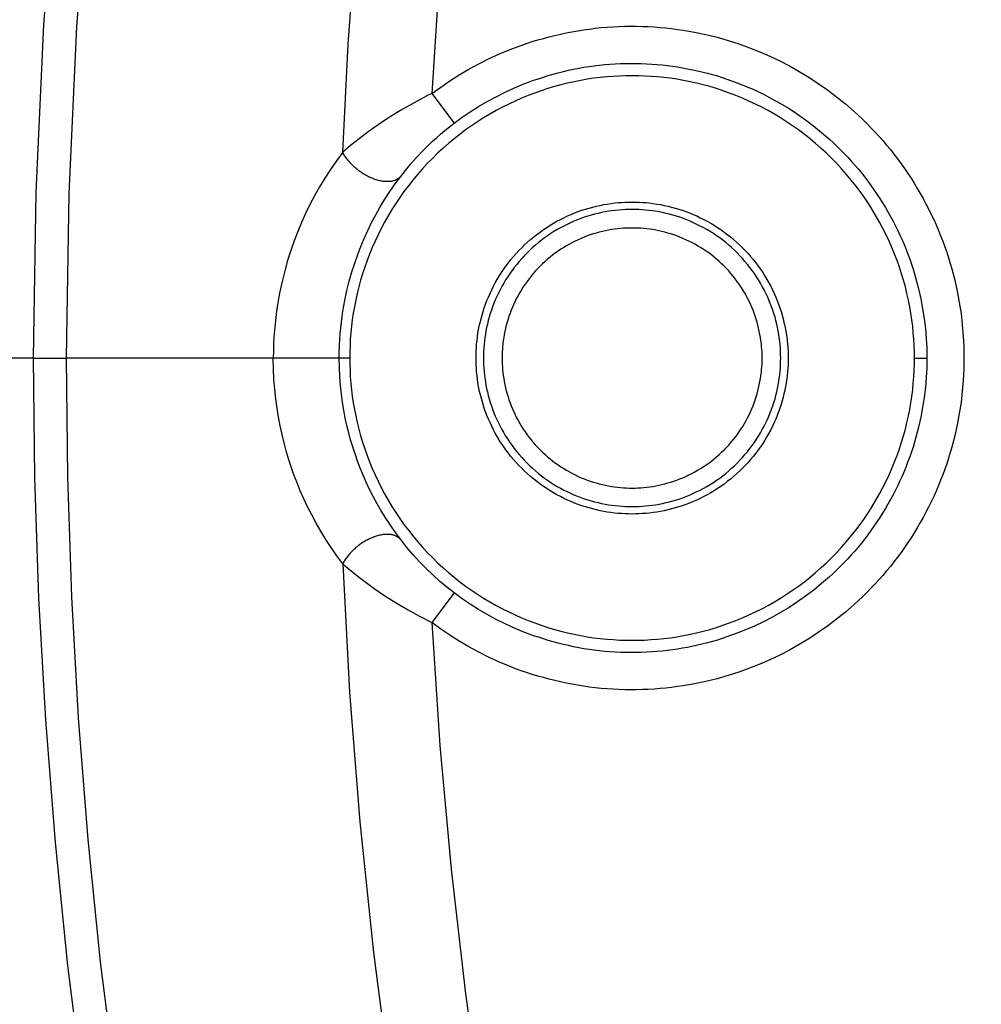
# Model space of a CAD drawing. Header units: millimetres. Extents: x -2637 to -1637, y 678 to 1678.
# Tile 235 of 256: x -2106 to -2094, y 1422 to 1436. Entities that reach past the tile are written whole.
import ezdxf

# ---------------------------------------------------------------- set-up
doc = ezdxf.new("R2010")
doc.units = ezdxf.units.MM
doc.layers.add('Make2D$B.SHOW mini', color=7, linetype='Continuous', true_color=0x000000)

msp = doc.modelspace()

# ---------------------------------------------------------------- linework, layer by layer
at = {"layer": 'Make2D$B.SHOW mini', "color": 18, "lineweight": -3, "true_color": 0x000000}
for points in [[(-2098.705, 1463.425), (-2099.787, 1461.147), (-2100.783, 1458.848), (-2101.693, 1456.532), (-2102.517, 1454.204), (-2103.257, 1451.868), (-2103.911, 1449.528), (-2104.482, 1447.189), (-2104.971, 1444.855), (-2105.379, 1442.529), (-2105.708, 1440.216), (-2105.96, 1437.919), (-2106.137, 1435.641), (-2106.241, 1433.386), (-2106.275, 1431.156)], [(-2098.308, 1463.228), (-2099.384, 1460.964), (-2100.374, 1458.679), (-2101.278, 1456.378), (-2102.098, 1454.063), (-2102.832, 1451.741), (-2103.482, 1449.416), (-2104.05, 1447.091), (-2104.536, 1444.771), (-2104.941, 1442.46), (-2105.268, 1440.161), (-2105.519, 1437.878), (-2105.695, 1435.614), (-2105.798, 1433.372), (-2105.833, 1431.156)], [(-2102.111, 1433.926), (-2102.037, 1435.38), (-2101.931, 1436.844), (-2101.792, 1438.317), (-2101.62, 1439.798), (-2101.414, 1441.286), (-2101.173, 1442.78), (-2100.898, 1444.278), (-2100.587, 1445.78), (-2100.24, 1447.285), (-2099.857, 1448.791), (-2099.437, 1450.298), (-2098.979, 1451.802), (-2098.485, 1453.305), (-2097.953, 1454.804), (-2097.383, 1456.297), (-2096.776, 1457.784), (-2096.131, 1459.263), (-2095.448, 1460.733), (-2094.727, 1462.192)], [(-2093.518, 1462.006), (-2094.222, 1460.601), (-2094.891, 1459.185), (-2095.524, 1457.76), (-2096.121, 1456.327), (-2096.682, 1454.888), (-2097.208, 1453.444), (-2097.698, 1451.995), (-2098.153, 1450.543), (-2098.572, 1449.09), (-2098.957, 1447.637), (-2099.307, 1446.184), (-2099.623, 1444.733), (-2099.904, 1443.285), (-2100.153, 1441.841), (-2100.368, 1440.402), (-2100.551, 1438.969), (-2100.703, 1437.544), (-2100.823, 1436.126), (-2100.912, 1434.717)], [(-2100.912, 1434.717), (-2100.793, 1434.804), (-2100.67, 1434.888), (-2100.543, 1434.969), (-2100.412, 1435.045), (-2100.278, 1435.118), (-2100.141, 1435.186), (-2100, 1435.251), (-2099.857, 1435.31), (-2099.784, 1435.338), (-2099.711, 1435.365), (-2099.637, 1435.39), (-2099.562, 1435.415), (-2099.487, 1435.438), (-2099.411, 1435.459), (-2099.335, 1435.48), (-2099.258, 1435.499), (-2099.181, 1435.517), (-2099.104, 1435.533), (-2099.026, 1435.548), (-2098.948, 1435.562), (-2098.869, 1435.574), (-2098.791, 1435.585), (-2098.712, 1435.594), (-2098.633, 1435.603), (-2098.554, 1435.609), (-2098.474, 1435.615), (-2098.395, 1435.618), (-2098.316, 1435.621), (-2098.236, 1435.622), (-2098.157, 1435.622), (-2098.078, 1435.62), (-2097.999, 1435.617), (-2097.92, 1435.612), (-2097.841, 1435.606), (-2097.763, 1435.599), (-2097.685, 1435.59), (-2097.607, 1435.58), (-2097.529, 1435.569), (-2097.452, 1435.556), (-2097.376, 1435.542), (-2097.224, 1435.51), (-2097.074, 1435.473), (-2096.926, 1435.431), (-2096.781, 1435.385), (-2096.638, 1435.333), (-2096.498, 1435.278), (-2096.362, 1435.218), (-2096.229, 1435.155), (-2096.098, 1435.087), (-2095.968, 1435.014), (-2095.839, 1434.936), (-2095.712, 1434.853), (-2095.588, 1434.766), (-2095.465, 1434.673), (-2095.345, 1434.576), (-2095.228, 1434.474), (-2095.17, 1434.421), (-2095.114, 1434.367), (-2095.058, 1434.312), (-2095.003, 1434.256), (-2094.949, 1434.199), (-2094.896, 1434.141), (-2094.843, 1434.082), (-2094.792, 1434.022), (-2094.742, 1433.961), (-2094.693, 1433.899), (-2094.645, 1433.836), (-2094.598, 1433.772), (-2094.552, 1433.707), (-2094.507, 1433.642), (-2094.463, 1433.575), (-2094.421, 1433.508), (-2094.38, 1433.44), (-2094.34, 1433.371), (-2094.301, 1433.302), (-2094.263, 1433.232), (-2094.227, 1433.162), (-2094.192, 1433.09), (-2094.158, 1433.019), (-2094.126, 1432.947), (-2094.095, 1432.874), (-2094.065, 1432.801), (-2094.037, 1432.727), (-2094.01, 1432.654), (-2093.984, 1432.579), (-2093.96, 1432.505), (-2093.937, 1432.43), (-2093.915, 1432.355), (-2093.876, 1432.205), (-2093.843, 1432.054), (-2093.814, 1431.903), (-2093.791, 1431.753), (-2093.774, 1431.602), (-2093.761, 1431.452), (-2093.754, 1431.304), (-2093.751, 1431.156), (-2093.754, 1431.008), (-2093.761, 1430.86), (-2093.774, 1430.71), (-2093.791, 1430.559), (-2093.814, 1430.409), (-2093.843, 1430.258), (-2093.876, 1430.107), (-2093.915, 1429.957), (-2093.937, 1429.882), (-2093.96, 1429.807), (-2093.984, 1429.733), (-2094.01, 1429.658), (-2094.037, 1429.585), (-2094.065, 1429.511), (-2094.095, 1429.438), (-2094.126, 1429.365), (-2094.158, 1429.293), (-2094.192, 1429.222), (-2094.227, 1429.15), (-2094.263, 1429.08), (-2094.301, 1429.01), (-2094.34, 1428.941), (-2094.38, 1428.872), (-2094.421, 1428.804), (-2094.463, 1428.737), (-2094.507, 1428.671), (-2094.552, 1428.605), (-2094.598, 1428.54), (-2094.645, 1428.476), (-2094.693, 1428.413), (-2094.742, 1428.351), (-2094.792, 1428.29), (-2094.843, 1428.23), (-2094.896, 1428.171), (-2094.949, 1428.113), (-2095.003, 1428.056), (-2095.058, 1428), (-2095.114, 1427.945), (-2095.17, 1427.891), (-2095.228, 1427.838), (-2095.345, 1427.736), (-2095.465, 1427.639), (-2095.588, 1427.546), (-2095.712, 1427.459), (-2095.839, 1427.376), (-2095.968, 1427.298), (-2096.098, 1427.225), (-2096.229, 1427.157), (-2096.362, 1427.094), (-2096.498, 1427.034), (-2096.638, 1426.979), (-2096.781, 1426.928), (-2096.926, 1426.881), (-2097.074, 1426.839), (-2097.224, 1426.802), (-2097.376, 1426.77), (-2097.452, 1426.756), (-2097.529, 1426.743), (-2097.607, 1426.732), (-2097.685, 1426.722), (-2097.763, 1426.713), (-2097.841, 1426.706), (-2097.92, 1426.7), (-2097.999, 1426.695), (-2098.078, 1426.692), (-2098.157, 1426.691), (-2098.236, 1426.69), (-2098.316, 1426.691), (-2098.395, 1426.694), (-2098.474, 1426.698), (-2098.554, 1426.703), (-2098.633, 1426.709), (-2098.712, 1426.718), (-2098.791, 1426.727), (-2098.869, 1426.738), (-2098.948, 1426.75), (-2099.026, 1426.764), (-2099.104, 1426.779), (-2099.181, 1426.795), (-2099.258, 1426.813), (-2099.335, 1426.832), (-2099.411, 1426.853), (-2099.487, 1426.874), (-2099.562, 1426.897), (-2099.637, 1426.922), (-2099.711, 1426.947), (-2099.784, 1426.974), (-2099.857, 1427.002), (-2100, 1427.061), (-2100.141, 1427.126), (-2100.278, 1427.194), (-2100.412, 1427.267), (-2100.543, 1427.343), (-2100.67, 1427.424), (-2100.793, 1427.508), (-2100.912, 1427.595)], [(-2100.61, 1434.319), (-2100.505, 1434.396), (-2100.395, 1434.47), (-2100.283, 1434.542), (-2100.167, 1434.61), (-2100.048, 1434.674), (-2099.925, 1434.735), (-2099.801, 1434.792), (-2099.673, 1434.845), (-2099.609, 1434.87), (-2099.543, 1434.894), (-2099.478, 1434.916), (-2099.411, 1434.938), (-2099.345, 1434.958), (-2099.277, 1434.978), (-2099.21, 1434.996), (-2099.142, 1435.013), (-2099.073, 1435.029), (-2099.004, 1435.043), (-2098.935, 1435.056), (-2098.866, 1435.069), (-2098.796, 1435.079), (-2098.726, 1435.089), (-2098.656, 1435.098), (-2098.586, 1435.105), (-2098.516, 1435.111), (-2098.445, 1435.115), (-2098.375, 1435.119), (-2098.305, 1435.121), (-2098.234, 1435.122), (-2098.164, 1435.122), (-2098.093, 1435.12), (-2098.023, 1435.117), (-2097.953, 1435.113), (-2097.883, 1435.108), (-2097.814, 1435.101), (-2097.744, 1435.094), (-2097.675, 1435.085), (-2097.606, 1435.075), (-2097.538, 1435.063), (-2097.47, 1435.051), (-2097.335, 1435.023), (-2097.202, 1434.99), (-2097.07, 1434.953), (-2096.941, 1434.911), (-2096.815, 1434.866), (-2096.691, 1434.816), (-2096.57, 1434.764), (-2096.451, 1434.707), (-2096.335, 1434.647), (-2096.219, 1434.582), (-2096.105, 1434.513), (-2095.993, 1434.439), (-2095.882, 1434.362), (-2095.773, 1434.279), (-2095.667, 1434.193), (-2095.562, 1434.102), (-2095.511, 1434.056), (-2095.461, 1434.008), (-2095.412, 1433.959), (-2095.363, 1433.909), (-2095.315, 1433.859), (-2095.267, 1433.807), (-2095.221, 1433.754), (-2095.176, 1433.701), (-2095.131, 1433.647), (-2095.087, 1433.592), (-2095.045, 1433.536), (-2095.003, 1433.479), (-2094.962, 1433.422), (-2094.922, 1433.363), (-2094.884, 1433.304), (-2094.846, 1433.245), (-2094.809, 1433.184), (-2094.774, 1433.123), (-2094.739, 1433.062), (-2094.706, 1433), (-2094.674, 1432.937), (-2094.643, 1432.874), (-2094.613, 1432.81), (-2094.584, 1432.746), (-2094.556, 1432.682), (-2094.53, 1432.617), (-2094.505, 1432.552), (-2094.481, 1432.486), (-2094.458, 1432.42), (-2094.437, 1432.354), (-2094.416, 1432.288), (-2094.397, 1432.221), (-2094.362, 1432.088), (-2094.332, 1431.954), (-2094.307, 1431.82), (-2094.287, 1431.686), (-2094.271, 1431.552), (-2094.26, 1431.419), (-2094.253, 1431.287), (-2094.251, 1431.156)], [(-2094.417, 1431.156), (-2094.418, 1431.24), (-2094.421, 1431.325), (-2094.426, 1431.411), (-2094.433, 1431.497), (-2094.441, 1431.584), (-2094.452, 1431.672), (-2094.465, 1431.759), (-2094.481, 1431.847), (-2094.498, 1431.936), (-2094.518, 1432.024), (-2094.54, 1432.113), (-2094.564, 1432.202), (-2094.59, 1432.29), (-2094.619, 1432.379), (-2094.651, 1432.467), (-2094.684, 1432.555), (-2094.72, 1432.642), (-2094.758, 1432.729), (-2094.799, 1432.816), (-2094.842, 1432.901), (-2094.887, 1432.986), (-2094.935, 1433.07), (-2094.985, 1433.153), (-2095.037, 1433.235), (-2095.091, 1433.316), (-2095.148, 1433.396), (-2095.206, 1433.474), (-2095.267, 1433.551), (-2095.33, 1433.627), (-2095.395, 1433.7), (-2095.462, 1433.773), (-2095.53, 1433.843), (-2095.601, 1433.912), (-2095.673, 1433.978), (-2095.747, 1434.043), (-2095.822, 1434.106), (-2095.899, 1434.167), (-2095.977, 1434.226), (-2096.057, 1434.282), (-2096.138, 1434.337), (-2096.22, 1434.389), (-2096.303, 1434.439), (-2096.387, 1434.486), (-2096.472, 1434.531), (-2096.558, 1434.574), (-2096.644, 1434.615), (-2096.731, 1434.653), (-2096.819, 1434.689), (-2096.906, 1434.723), (-2096.995, 1434.754), (-2097.083, 1434.783), (-2097.172, 1434.809), (-2097.26, 1434.834), (-2097.349, 1434.855), (-2097.437, 1434.875), (-2097.526, 1434.893), (-2097.614, 1434.908), (-2097.702, 1434.921), (-2097.789, 1434.932), (-2097.876, 1434.941), (-2097.962, 1434.947), (-2098.048, 1434.952), (-2098.133, 1434.955), (-2098.217, 1434.956), (-2098.302, 1434.955), (-2098.387, 1434.952), (-2098.472, 1434.947), (-2098.559, 1434.941), (-2098.646, 1434.932), (-2098.733, 1434.921), (-2098.821, 1434.908), (-2098.909, 1434.893), (-2098.997, 1434.875), (-2099.086, 1434.855), (-2099.174, 1434.834), (-2099.263, 1434.809), (-2099.351, 1434.783), (-2099.44, 1434.754), (-2099.528, 1434.723), (-2099.616, 1434.689), (-2099.704, 1434.653), (-2099.79, 1434.615), (-2099.877, 1434.574), (-2099.963, 1434.531), (-2100.048, 1434.486), (-2100.132, 1434.439), (-2100.215, 1434.389), (-2100.297, 1434.337), (-2100.378, 1434.282), (-2100.457, 1434.226), (-2100.535, 1434.167), (-2100.612, 1434.106), (-2100.688, 1434.043), (-2100.762, 1433.978), (-2100.834, 1433.912), (-2100.904, 1433.843), (-2100.973, 1433.773), (-2101.04, 1433.7), (-2101.105, 1433.627), (-2101.167, 1433.551), (-2101.228, 1433.474), (-2101.287, 1433.396), (-2101.343, 1433.316), (-2101.398, 1433.235), (-2101.45, 1433.153), (-2101.5, 1433.07), (-2101.547, 1432.986), (-2101.593, 1432.901), (-2101.636, 1432.816), (-2101.676, 1432.729), (-2101.715, 1432.642), (-2101.75, 1432.555), (-2101.784, 1432.467), (-2101.815, 1432.379), (-2101.844, 1432.29), (-2101.871, 1432.202), (-2101.895, 1432.113), (-2101.917, 1432.024), (-2101.936, 1431.936), (-2101.954, 1431.847), (-2101.969, 1431.759), (-2101.982, 1431.672), (-2101.993, 1431.584), (-2102.002, 1431.497), (-2102.009, 1431.411), (-2102.013, 1431.325), (-2102.016, 1431.24), (-2102.017, 1431.156)], [(-2100.978, 1434.684), (-2101.15, 1434.593), (-2101.309, 1434.502), (-2101.48, 1434.398), (-2101.632, 1434.297), (-2101.768, 1434.201), (-2101.892, 1434.107), (-2102.006, 1434.015), (-2102.111, 1433.926)], [(-2100.912, 1434.717), (-2100.978, 1434.684)], [(-2100.912, 1434.717), (-2100.61, 1434.319)], [(-2101.331, 1433.601), (-2101.268, 1433.682), (-2101.199, 1433.765), (-2101.125, 1433.849), (-2101.043, 1433.936), (-2100.951, 1434.027), (-2100.902, 1434.074), (-2100.849, 1434.122), (-2100.794, 1434.171), (-2100.736, 1434.22), (-2100.675, 1434.269), (-2100.61, 1434.319)], [(-2102.111, 1433.926), (-2102.196, 1433.811), (-2102.276, 1433.694), (-2102.352, 1433.577), (-2102.423, 1433.459), (-2102.49, 1433.341), (-2102.552, 1433.222), (-2102.611, 1433.102), (-2102.665, 1432.981), (-2102.717, 1432.859), (-2102.765, 1432.733), (-2102.81, 1432.604), (-2102.852, 1432.47), (-2102.892, 1432.33), (-2102.928, 1432.184), (-2102.961, 1432.031), (-2102.975, 1431.952), (-2102.989, 1431.871), (-2103.001, 1431.788), (-2103.012, 1431.703), (-2103.022, 1431.617), (-2103.03, 1431.528), (-2103.036, 1431.438), (-2103.041, 1431.346), (-2103.044, 1431.252), (-2103.045, 1431.156)], [(-2101.331, 1433.601), (-2101.335, 1433.598), (-2101.338, 1433.594), (-2101.341, 1433.591), (-2101.345, 1433.587), (-2101.348, 1433.584), (-2101.352, 1433.581), (-2101.356, 1433.577), (-2101.36, 1433.574), (-2101.364, 1433.571), (-2101.368, 1433.568), (-2101.372, 1433.566), (-2101.377, 1433.563), (-2101.381, 1433.56), (-2101.386, 1433.558), (-2101.391, 1433.555), (-2101.396, 1433.553), (-2101.401, 1433.551), (-2101.406, 1433.549), (-2101.411, 1433.547), (-2101.416, 1433.545), (-2101.422, 1433.543), (-2101.427, 1433.541), (-2101.433, 1433.54), (-2101.439, 1433.538), (-2101.445, 1433.537), (-2101.451, 1433.536), (-2101.457, 1433.534), (-2101.463, 1433.534), (-2101.469, 1433.533), (-2101.476, 1433.532), (-2101.482, 1433.531), (-2101.488, 1433.531), (-2101.495, 1433.53), (-2101.502, 1433.53), (-2101.508, 1433.53), (-2101.515, 1433.53), (-2101.522, 1433.53), (-2101.529, 1433.53), (-2101.543, 1433.531), (-2101.557, 1433.532), (-2101.571, 1433.534), (-2101.586, 1433.537), (-2101.6, 1433.539), (-2101.615, 1433.542), (-2101.63, 1433.546), (-2101.644, 1433.55), (-2101.659, 1433.554), (-2101.674, 1433.559), (-2101.688, 1433.564), (-2101.703, 1433.57), (-2101.717, 1433.576), (-2101.732, 1433.582), (-2101.746, 1433.588), (-2101.761, 1433.595), (-2101.776, 1433.603), (-2101.79, 1433.611), (-2101.805, 1433.619), (-2101.82, 1433.628), (-2101.835, 1433.637), (-2101.849, 1433.646), (-2101.864, 1433.656), (-2101.879, 1433.666), (-2101.893, 1433.677), (-2101.907, 1433.688), (-2101.921, 1433.699), (-2101.935, 1433.71), (-2101.948, 1433.722), (-2101.961, 1433.734), (-2101.974, 1433.746), (-2101.987, 1433.759), (-2101.999, 1433.771), (-2102.011, 1433.784), (-2102.022, 1433.797), (-2102.033, 1433.81), (-2102.044, 1433.823), (-2102.054, 1433.836), (-2102.063, 1433.849), (-2102.073, 1433.862), (-2102.081, 1433.875), (-2102.09, 1433.888), (-2102.097, 1433.9), (-2102.105, 1433.913), (-2102.111, 1433.926)], [(-2102.158, 1431.156), (-2102.157, 1431.24), (-2102.155, 1431.323), (-2102.15, 1431.404), (-2102.145, 1431.484), (-2102.138, 1431.562), (-2102.129, 1431.639), (-2102.119, 1431.714), (-2102.108, 1431.787), (-2102.096, 1431.858), (-2102.083, 1431.928), (-2102.055, 1432.063), (-2102.023, 1432.192), (-2101.988, 1432.315), (-2101.95, 1432.434), (-2101.91, 1432.548), (-2101.867, 1432.659), (-2101.822, 1432.767), (-2101.774, 1432.874), (-2101.722, 1432.98), (-2101.667, 1433.085), (-2101.608, 1433.189), (-2101.545, 1433.293), (-2101.478, 1433.397), (-2101.406, 1433.5), (-2101.331, 1433.601)], [(-2100.317, 1431.156), (-2100.317, 1431.203), (-2100.315, 1431.25), (-2100.313, 1431.297), (-2100.309, 1431.345), (-2100.304, 1431.393), (-2100.298, 1431.441), (-2100.291, 1431.489), (-2100.282, 1431.538), (-2100.273, 1431.587), (-2100.262, 1431.636), (-2100.25, 1431.685), (-2100.236, 1431.734), (-2100.222, 1431.783), (-2100.206, 1431.832), (-2100.188, 1431.88), (-2100.17, 1431.929), (-2100.15, 1431.977), (-2100.129, 1432.025), (-2100.106, 1432.073), (-2100.083, 1432.121), (-2100.058, 1432.167), (-2100.031, 1432.214), (-2100.004, 1432.26), (-2099.975, 1432.305), (-2099.945, 1432.35), (-2099.914, 1432.394), (-2099.881, 1432.437), (-2099.848, 1432.48), (-2099.813, 1432.521), (-2099.777, 1432.562), (-2099.74, 1432.602), (-2099.702, 1432.641), (-2099.663, 1432.679), (-2099.623, 1432.716), (-2099.583, 1432.752), (-2099.541, 1432.786), (-2099.498, 1432.82), (-2099.455, 1432.852), (-2099.411, 1432.884), (-2099.366, 1432.914), (-2099.321, 1432.943), (-2099.275, 1432.97), (-2099.229, 1432.996), (-2099.182, 1433.021), (-2099.134, 1433.045), (-2099.087, 1433.068), (-2099.039, 1433.089), (-2098.99, 1433.109), (-2098.942, 1433.127), (-2098.893, 1433.144), (-2098.844, 1433.16), (-2098.795, 1433.175), (-2098.746, 1433.188), (-2098.697, 1433.2), (-2098.648, 1433.211), (-2098.599, 1433.221), (-2098.551, 1433.229), (-2098.502, 1433.237), (-2098.454, 1433.243), (-2098.406, 1433.248), (-2098.358, 1433.251), (-2098.311, 1433.254), (-2098.264, 1433.255), (-2098.217, 1433.256), (-2098.171, 1433.255), (-2098.124, 1433.254), (-2098.076, 1433.251), (-2098.029, 1433.248), (-2097.981, 1433.243), (-2097.932, 1433.237), (-2097.884, 1433.229), (-2097.835, 1433.221), (-2097.786, 1433.211), (-2097.737, 1433.2), (-2097.688, 1433.188), (-2097.639, 1433.175), (-2097.59, 1433.16), (-2097.542, 1433.144), (-2097.493, 1433.127), (-2097.444, 1433.109), (-2097.396, 1433.089), (-2097.348, 1433.068), (-2097.3, 1433.045), (-2097.253, 1433.021), (-2097.206, 1432.996), (-2097.159, 1432.97), (-2097.113, 1432.943), (-2097.068, 1432.914), (-2097.023, 1432.884), (-2096.979, 1432.852), (-2096.936, 1432.82), (-2096.894, 1432.786), (-2096.852, 1432.752), (-2096.811, 1432.716), (-2096.771, 1432.679), (-2096.732, 1432.641), (-2096.694, 1432.602), (-2096.657, 1432.562), (-2096.622, 1432.521), (-2096.587, 1432.48), (-2096.553, 1432.437), (-2096.521, 1432.394), (-2096.49, 1432.35), (-2096.46, 1432.305), (-2096.431, 1432.26), (-2096.403, 1432.214), (-2096.377, 1432.167), (-2096.352, 1432.121), (-2096.328, 1432.073), (-2096.306, 1432.025), (-2096.285, 1431.977), (-2096.265, 1431.929), (-2096.246, 1431.88), (-2096.229, 1431.832), (-2096.213, 1431.783), (-2096.198, 1431.734), (-2096.185, 1431.685), (-2096.173, 1431.636), (-2096.162, 1431.587), (-2096.152, 1431.538), (-2096.144, 1431.489), (-2096.137, 1431.441), (-2096.131, 1431.393), (-2096.126, 1431.345), (-2096.122, 1431.297), (-2096.119, 1431.25), (-2096.118, 1431.203), (-2096.117, 1431.156)], [(-2096.217, 1431.156), (-2096.218, 1431.2), (-2096.219, 1431.245), (-2096.222, 1431.29), (-2096.225, 1431.336), (-2096.23, 1431.381), (-2096.236, 1431.427), (-2096.243, 1431.474), (-2096.251, 1431.52), (-2096.26, 1431.566), (-2096.27, 1431.613), (-2096.282, 1431.66), (-2096.294, 1431.706), (-2096.308, 1431.753), (-2096.324, 1431.8), (-2096.34, 1431.846), (-2096.358, 1431.892), (-2096.377, 1431.938), (-2096.397, 1431.984), (-2096.418, 1432.029), (-2096.441, 1432.075), (-2096.465, 1432.119), (-2096.49, 1432.164), (-2096.516, 1432.207), (-2096.543, 1432.25), (-2096.572, 1432.293), (-2096.602, 1432.335), (-2096.633, 1432.376), (-2096.665, 1432.417), (-2096.698, 1432.456), (-2096.732, 1432.495), (-2096.767, 1432.533), (-2096.803, 1432.57), (-2096.84, 1432.606), (-2096.878, 1432.642), (-2096.917, 1432.676), (-2096.957, 1432.709), (-2096.997, 1432.741), (-2097.038, 1432.772), (-2097.08, 1432.801), (-2097.123, 1432.83), (-2097.166, 1432.857), (-2097.21, 1432.884), (-2097.254, 1432.909), (-2097.299, 1432.933), (-2097.344, 1432.955), (-2097.389, 1432.977), (-2097.435, 1432.997), (-2097.481, 1433.016), (-2097.527, 1433.033), (-2097.574, 1433.05), (-2097.62, 1433.065), (-2097.667, 1433.079), (-2097.714, 1433.092), (-2097.76, 1433.103), (-2097.807, 1433.113), (-2097.853, 1433.123), (-2097.9, 1433.131), (-2097.946, 1433.138), (-2097.992, 1433.143), (-2098.038, 1433.148), (-2098.083, 1433.152), (-2098.128, 1433.154), (-2098.173, 1433.156), (-2098.217, 1433.156), (-2098.262, 1433.156), (-2098.306, 1433.154), (-2098.352, 1433.152), (-2098.397, 1433.148), (-2098.443, 1433.143), (-2098.489, 1433.138), (-2098.535, 1433.131), (-2098.581, 1433.123), (-2098.628, 1433.113), (-2098.674, 1433.103), (-2098.721, 1433.092), (-2098.768, 1433.079), (-2098.814, 1433.065), (-2098.861, 1433.05), (-2098.907, 1433.033), (-2098.953, 1433.016), (-2098.999, 1432.997), (-2099.045, 1432.977), (-2099.091, 1432.955), (-2099.136, 1432.933), (-2099.181, 1432.909), (-2099.225, 1432.884), (-2099.269, 1432.857), (-2099.312, 1432.83), (-2099.354, 1432.801), (-2099.396, 1432.772), (-2099.437, 1432.741), (-2099.478, 1432.709), (-2099.518, 1432.676), (-2099.556, 1432.642), (-2099.594, 1432.606), (-2099.631, 1432.57), (-2099.668, 1432.533), (-2099.703, 1432.495), (-2099.737, 1432.456), (-2099.77, 1432.417), (-2099.802, 1432.376), (-2099.833, 1432.335), (-2099.863, 1432.293), (-2099.891, 1432.25), (-2099.919, 1432.207), (-2099.945, 1432.164), (-2099.97, 1432.119), (-2099.994, 1432.075), (-2100.016, 1432.029), (-2100.038, 1431.984), (-2100.058, 1431.938), (-2100.077, 1431.892), (-2100.094, 1431.846), (-2100.111, 1431.8), (-2100.126, 1431.753), (-2100.14, 1431.706), (-2100.153, 1431.66), (-2100.164, 1431.613), (-2100.175, 1431.566), (-2100.184, 1431.52), (-2100.192, 1431.474), (-2100.199, 1431.427), (-2100.205, 1431.381), (-2100.209, 1431.336), (-2100.213, 1431.29), (-2100.215, 1431.245), (-2100.217, 1431.2), (-2100.217, 1431.156)], [(-2096.467, 1431.156), (-2096.468, 1431.195), (-2096.469, 1431.234), (-2096.471, 1431.274), (-2096.474, 1431.313), (-2096.478, 1431.353), (-2096.483, 1431.393), (-2096.489, 1431.434), (-2096.496, 1431.474), (-2096.505, 1431.515), (-2096.514, 1431.556), (-2096.524, 1431.597), (-2096.535, 1431.638), (-2096.547, 1431.678), (-2096.56, 1431.719), (-2096.575, 1431.76), (-2096.59, 1431.8), (-2096.607, 1431.84), (-2096.624, 1431.881), (-2096.643, 1431.92), (-2096.663, 1431.96), (-2096.684, 1431.999), (-2096.706, 1432.038), (-2096.729, 1432.076), (-2096.753, 1432.114), (-2096.778, 1432.151), (-2096.804, 1432.188), (-2096.831, 1432.224), (-2096.859, 1432.259), (-2096.888, 1432.294), (-2096.917, 1432.328), (-2096.948, 1432.361), (-2096.98, 1432.393), (-2097.012, 1432.425), (-2097.046, 1432.456), (-2097.08, 1432.486), (-2097.114, 1432.515), (-2097.15, 1432.543), (-2097.186, 1432.57), (-2097.222, 1432.596), (-2097.26, 1432.621), (-2097.297, 1432.645), (-2097.336, 1432.668), (-2097.374, 1432.69), (-2097.413, 1432.711), (-2097.453, 1432.73), (-2097.493, 1432.749), (-2097.533, 1432.767), (-2097.573, 1432.783), (-2097.614, 1432.799), (-2097.654, 1432.813), (-2097.695, 1432.826), (-2097.736, 1432.838), (-2097.777, 1432.85), (-2097.817, 1432.86), (-2097.858, 1432.869), (-2097.899, 1432.877), (-2097.939, 1432.884), (-2097.98, 1432.89), (-2098.02, 1432.895), (-2098.06, 1432.899), (-2098.1, 1432.902), (-2098.139, 1432.904), (-2098.178, 1432.906), (-2098.217, 1432.906), (-2098.256, 1432.906), (-2098.295, 1432.904), (-2098.335, 1432.902), (-2098.375, 1432.899), (-2098.415, 1432.895), (-2098.455, 1432.89), (-2098.495, 1432.884), (-2098.536, 1432.877), (-2098.576, 1432.869), (-2098.617, 1432.86), (-2098.658, 1432.85), (-2098.699, 1432.838), (-2098.74, 1432.826), (-2098.78, 1432.813), (-2098.821, 1432.799), (-2098.861, 1432.783), (-2098.902, 1432.767), (-2098.942, 1432.749), (-2098.982, 1432.73), (-2099.021, 1432.711), (-2099.06, 1432.69), (-2099.099, 1432.668), (-2099.137, 1432.645), (-2099.175, 1432.621), (-2099.212, 1432.596), (-2099.249, 1432.57), (-2099.285, 1432.543), (-2099.32, 1432.515), (-2099.355, 1432.486), (-2099.389, 1432.456), (-2099.422, 1432.425), (-2099.455, 1432.393), (-2099.486, 1432.361), (-2099.517, 1432.328), (-2099.547, 1432.294), (-2099.576, 1432.259), (-2099.604, 1432.224), (-2099.631, 1432.188), (-2099.657, 1432.151), (-2099.682, 1432.114), (-2099.706, 1432.076), (-2099.729, 1432.038), (-2099.751, 1431.999), (-2099.772, 1431.96), (-2099.792, 1431.92), (-2099.81, 1431.881), (-2099.828, 1431.84), (-2099.844, 1431.8), (-2099.86, 1431.76), (-2099.874, 1431.719), (-2099.887, 1431.678), (-2099.9, 1431.638), (-2099.911, 1431.597), (-2099.921, 1431.556), (-2099.93, 1431.515), (-2099.938, 1431.474), (-2099.945, 1431.434), (-2099.951, 1431.393), (-2099.956, 1431.353), (-2099.96, 1431.313), (-2099.963, 1431.274), (-2099.966, 1431.234), (-2099.967, 1431.195), (-2099.967, 1431.156)], [(-2106.275, 1431.156), (-2108.717, 1431.156)], [(-2106.275, 1431.156), (-2106.258, 1429.546), (-2106.203, 1427.921), (-2106.112, 1426.285), (-2105.982, 1424.636), (-2105.813, 1422.978), (-2105.604, 1421.31), (-2105.355, 1419.635), (-2105.064, 1417.953), (-2104.731, 1416.266), (-2104.356, 1414.576), (-2103.937, 1412.884), (-2103.475, 1411.191), (-2102.968, 1409.499), (-2102.417, 1407.811), (-2101.822, 1406.126), (-2101.181, 1404.448), (-2100.495, 1402.777), (-2099.765, 1401.116), (-2098.99, 1399.467)], [(-2106.275, 1431.156), (-2105.833, 1431.156)], [(-2103.045, 1431.156), (-2105.833, 1431.156)], [(-2105.833, 1431.156), (-2105.815, 1429.555), (-2105.761, 1427.941), (-2105.67, 1426.314), (-2105.541, 1424.676), (-2105.373, 1423.028), (-2105.165, 1421.37), (-2104.918, 1419.705), (-2104.629, 1418.034), (-2104.298, 1416.357), (-2103.925, 1414.677), (-2103.508, 1412.995), (-2103.049, 1411.313), (-2102.545, 1409.632), (-2101.998, 1407.953), (-2101.406, 1406.279), (-2100.769, 1404.611), (-2100.088, 1402.95), (-2099.362, 1401.3), (-2098.591, 1399.66)], [(-2102.158, 1431.156), (-2103.045, 1431.156)], [(-2102.111, 1428.386), (-2102.192, 1428.495), (-2102.268, 1428.605), (-2102.339, 1428.715), (-2102.406, 1428.824), (-2102.469, 1428.934), (-2102.528, 1429.043), (-2102.583, 1429.152), (-2102.634, 1429.261), (-2102.682, 1429.369), (-2102.726, 1429.477), (-2102.767, 1429.585), (-2102.805, 1429.692), (-2102.839, 1429.799), (-2102.871, 1429.907), (-2102.901, 1430.016), (-2102.928, 1430.127), (-2102.953, 1430.241), (-2102.975, 1430.358), (-2102.995, 1430.479), (-2103.012, 1430.605), (-2103.026, 1430.736), (-2103.036, 1430.871), (-2103.043, 1431.011), (-2103.045, 1431.156)], [(-2102.017, 1431.156), (-2102.158, 1431.156)], [(-2101.331, 1428.711), (-2101.403, 1428.807), (-2101.47, 1428.904), (-2101.533, 1429.001), (-2101.593, 1429.098), (-2101.649, 1429.195), (-2101.701, 1429.291), (-2101.749, 1429.387), (-2101.794, 1429.483), (-2101.837, 1429.579), (-2101.876, 1429.674), (-2101.912, 1429.769), (-2101.945, 1429.864), (-2101.976, 1429.959), (-2102.005, 1430.054), (-2102.031, 1430.15), (-2102.054, 1430.248), (-2102.076, 1430.348), (-2102.096, 1430.452), (-2102.114, 1430.559), (-2102.129, 1430.67), (-2102.141, 1430.785), (-2102.15, 1430.905), (-2102.156, 1431.029), (-2102.158, 1431.156)], [(-2102.017, 1431.156), (-2102.016, 1431.072), (-2102.013, 1430.987), (-2102.009, 1430.901), (-2102.002, 1430.815), (-2101.993, 1430.728), (-2101.982, 1430.64), (-2101.969, 1430.553), (-2101.954, 1430.465), (-2101.936, 1430.376), (-2101.917, 1430.288), (-2101.895, 1430.199), (-2101.871, 1430.11), (-2101.844, 1430.022), (-2101.815, 1429.933), (-2101.784, 1429.845), (-2101.75, 1429.757), (-2101.715, 1429.67), (-2101.676, 1429.583), (-2101.636, 1429.496), (-2101.593, 1429.411), (-2101.547, 1429.326), (-2101.5, 1429.242), (-2101.45, 1429.159), (-2101.398, 1429.077), (-2101.343, 1428.996), (-2101.287, 1428.916), (-2101.228, 1428.838), (-2101.167, 1428.761), (-2101.105, 1428.685), (-2101.04, 1428.612), (-2100.973, 1428.539), (-2100.904, 1428.469), (-2100.834, 1428.4), (-2100.762, 1428.334), (-2100.688, 1428.269), (-2100.612, 1428.206), (-2100.535, 1428.145), (-2100.457, 1428.086), (-2100.378, 1428.03), (-2100.297, 1427.975), (-2100.215, 1427.923), (-2100.132, 1427.873), (-2100.048, 1427.826), (-2099.963, 1427.781), (-2099.877, 1427.738), (-2099.79, 1427.697), (-2099.704, 1427.659), (-2099.616, 1427.623), (-2099.528, 1427.589), (-2099.44, 1427.558), (-2099.351, 1427.529), (-2099.263, 1427.503), (-2099.174, 1427.478), (-2099.086, 1427.457), (-2098.997, 1427.437), (-2098.909, 1427.419), (-2098.821, 1427.404), (-2098.733, 1427.391), (-2098.646, 1427.38), (-2098.559, 1427.371), (-2098.472, 1427.365), (-2098.387, 1427.36), (-2098.302, 1427.357), (-2098.217, 1427.356), (-2098.133, 1427.357), (-2098.048, 1427.36), (-2097.962, 1427.365), (-2097.876, 1427.371), (-2097.789, 1427.38), (-2097.702, 1427.391), (-2097.614, 1427.404), (-2097.526, 1427.419), (-2097.437, 1427.437), (-2097.349, 1427.457), (-2097.26, 1427.478), (-2097.172, 1427.503), (-2097.083, 1427.529), (-2096.995, 1427.558), (-2096.906, 1427.589), (-2096.819, 1427.623), (-2096.731, 1427.659), (-2096.644, 1427.697), (-2096.558, 1427.738), (-2096.472, 1427.781), (-2096.387, 1427.826), (-2096.303, 1427.873), (-2096.22, 1427.923), (-2096.138, 1427.975), (-2096.057, 1428.03), (-2095.977, 1428.086), (-2095.899, 1428.145), (-2095.822, 1428.206), (-2095.747, 1428.269), (-2095.673, 1428.334), (-2095.601, 1428.4), (-2095.53, 1428.469), (-2095.462, 1428.539), (-2095.395, 1428.612), (-2095.33, 1428.685), (-2095.267, 1428.761), (-2095.206, 1428.838), (-2095.148, 1428.916), (-2095.091, 1428.996), (-2095.037, 1429.077), (-2094.985, 1429.159), (-2094.935, 1429.242), (-2094.887, 1429.326), (-2094.842, 1429.411), (-2094.799, 1429.496), (-2094.758, 1429.583), (-2094.72, 1429.67), (-2094.684, 1429.757), (-2094.651, 1429.845), (-2094.619, 1429.933), (-2094.59, 1430.022), (-2094.564, 1430.11), (-2094.54, 1430.199), (-2094.518, 1430.288), (-2094.498, 1430.376), (-2094.481, 1430.465), (-2094.465, 1430.553), (-2094.452, 1430.64), (-2094.441, 1430.728), (-2094.433, 1430.815), (-2094.426, 1430.901), (-2094.421, 1430.987), (-2094.418, 1431.072), (-2094.417, 1431.156)], [(-2094.251, 1431.156), (-2094.253, 1431.025), (-2094.26, 1430.893), (-2094.271, 1430.76), (-2094.287, 1430.626), (-2094.307, 1430.492), (-2094.332, 1430.358), (-2094.362, 1430.224), (-2094.397, 1430.091), (-2094.416, 1430.024), (-2094.437, 1429.958), (-2094.458, 1429.892), (-2094.481, 1429.826), (-2094.505, 1429.761), (-2094.53, 1429.695), (-2094.556, 1429.63), (-2094.584, 1429.566), (-2094.613, 1429.502), (-2094.643, 1429.438), (-2094.674, 1429.375), (-2094.706, 1429.312), (-2094.739, 1429.25), (-2094.774, 1429.189), (-2094.809, 1429.128), (-2094.846, 1429.067), (-2094.884, 1429.008), (-2094.922, 1428.949), (-2094.962, 1428.891), (-2095.003, 1428.833), (-2095.045, 1428.776), (-2095.087, 1428.72), (-2095.131, 1428.665), (-2095.176, 1428.611), (-2095.221, 1428.558), (-2095.267, 1428.505), (-2095.315, 1428.453), (-2095.363, 1428.403), (-2095.412, 1428.353), (-2095.461, 1428.304), (-2095.511, 1428.256), (-2095.562, 1428.21), (-2095.667, 1428.119), (-2095.773, 1428.033), (-2095.882, 1427.951), (-2095.993, 1427.873), (-2096.105, 1427.799), (-2096.219, 1427.73), (-2096.335, 1427.665), (-2096.451, 1427.605), (-2096.57, 1427.548), (-2096.691, 1427.496), (-2096.815, 1427.446), (-2096.941, 1427.401), (-2097.07, 1427.359), (-2097.202, 1427.322), (-2097.335, 1427.289), (-2097.47, 1427.261), (-2097.538, 1427.249), (-2097.606, 1427.237), (-2097.675, 1427.227), (-2097.744, 1427.218), (-2097.814, 1427.211), (-2097.883, 1427.204), (-2097.953, 1427.199), (-2098.023, 1427.195), (-2098.093, 1427.192), (-2098.164, 1427.19), (-2098.234, 1427.19), (-2098.305, 1427.191), (-2098.375, 1427.193), (-2098.445, 1427.197), (-2098.516, 1427.201), (-2098.586, 1427.207), (-2098.656, 1427.214), (-2098.726, 1427.223), (-2098.796, 1427.233), (-2098.866, 1427.243), (-2098.935, 1427.256), (-2099.004, 1427.269), (-2099.073, 1427.284), (-2099.142, 1427.299), (-2099.21, 1427.316), (-2099.277, 1427.334), (-2099.345, 1427.354), (-2099.411, 1427.374), (-2099.478, 1427.396), (-2099.543, 1427.418), (-2099.609, 1427.442), (-2099.673, 1427.467), (-2099.801, 1427.52), (-2099.925, 1427.577), (-2100.048, 1427.638), (-2100.167, 1427.702), (-2100.283, 1427.77), (-2100.395, 1427.842), (-2100.505, 1427.916), (-2100.61, 1427.993)], [(-2096.117, 1431.156), (-2096.118, 1431.109), (-2096.119, 1431.062), (-2096.122, 1431.015), (-2096.126, 1430.967), (-2096.131, 1430.919), (-2096.137, 1430.871), (-2096.144, 1430.823), (-2096.152, 1430.774), (-2096.162, 1430.725), (-2096.173, 1430.676), (-2096.185, 1430.627), (-2096.198, 1430.578), (-2096.213, 1430.529), (-2096.229, 1430.48), (-2096.246, 1430.432), (-2096.265, 1430.383), (-2096.285, 1430.335), (-2096.306, 1430.287), (-2096.328, 1430.239), (-2096.352, 1430.191), (-2096.377, 1430.145), (-2096.403, 1430.098), (-2096.431, 1430.052), (-2096.46, 1430.007), (-2096.49, 1429.962), (-2096.521, 1429.918), (-2096.553, 1429.875), (-2096.587, 1429.832), (-2096.622, 1429.791), (-2096.657, 1429.75), (-2096.694, 1429.71), (-2096.732, 1429.671), (-2096.771, 1429.633), (-2096.811, 1429.596), (-2096.852, 1429.56), (-2096.894, 1429.526), (-2096.936, 1429.492), (-2096.979, 1429.46), (-2097.023, 1429.428), (-2097.068, 1429.398), (-2097.113, 1429.37), (-2097.159, 1429.342), (-2097.206, 1429.316), (-2097.253, 1429.291), (-2097.3, 1429.267), (-2097.348, 1429.244), (-2097.396, 1429.223), (-2097.444, 1429.203), (-2097.493, 1429.185), (-2097.542, 1429.168), (-2097.59, 1429.152), (-2097.639, 1429.137), (-2097.688, 1429.124), (-2097.737, 1429.112), (-2097.786, 1429.101), (-2097.835, 1429.091), (-2097.884, 1429.083), (-2097.932, 1429.075), (-2097.981, 1429.069), (-2098.029, 1429.065), (-2098.076, 1429.061), (-2098.124, 1429.058), (-2098.171, 1429.057), (-2098.217, 1429.056), (-2098.264, 1429.057), (-2098.311, 1429.058), (-2098.358, 1429.061), (-2098.406, 1429.065), (-2098.454, 1429.069), (-2098.502, 1429.075), (-2098.551, 1429.083), (-2098.599, 1429.091), (-2098.648, 1429.101), (-2098.697, 1429.112), (-2098.746, 1429.124), (-2098.795, 1429.137), (-2098.844, 1429.152), (-2098.893, 1429.168), (-2098.942, 1429.185), (-2098.99, 1429.203), (-2099.039, 1429.223), (-2099.087, 1429.244), (-2099.134, 1429.267), (-2099.182, 1429.291), (-2099.229, 1429.316), (-2099.275, 1429.342), (-2099.321, 1429.37), (-2099.366, 1429.398), (-2099.411, 1429.428), (-2099.455, 1429.46), (-2099.498, 1429.492), (-2099.541, 1429.526), (-2099.583, 1429.56), (-2099.623, 1429.596), (-2099.663, 1429.633), (-2099.702, 1429.671), (-2099.74, 1429.71), (-2099.777, 1429.75), (-2099.813, 1429.791), (-2099.848, 1429.832), (-2099.881, 1429.875), (-2099.914, 1429.918), (-2099.945, 1429.962), (-2099.975, 1430.007), (-2100.004, 1430.052), (-2100.031, 1430.098), (-2100.058, 1430.145), (-2100.083, 1430.191), (-2100.106, 1430.239), (-2100.129, 1430.287), (-2100.15, 1430.335), (-2100.17, 1430.383), (-2100.188, 1430.432), (-2100.206, 1430.48), (-2100.222, 1430.529), (-2100.236, 1430.578), (-2100.25, 1430.627), (-2100.262, 1430.676), (-2100.273, 1430.725), (-2100.282, 1430.774), (-2100.291, 1430.823), (-2100.298, 1430.871), (-2100.304, 1430.919), (-2100.309, 1430.967), (-2100.313, 1431.015), (-2100.315, 1431.062), (-2100.317, 1431.109), (-2100.317, 1431.156)], [(-2100.217, 1431.156), (-2100.217, 1431.112), (-2100.215, 1431.067), (-2100.213, 1431.022), (-2100.209, 1430.976), (-2100.205, 1430.931), (-2100.199, 1430.885), (-2100.192, 1430.838), (-2100.184, 1430.792), (-2100.175, 1430.746), (-2100.164, 1430.699), (-2100.153, 1430.652), (-2100.14, 1430.606), (-2100.126, 1430.559), (-2100.111, 1430.513), (-2100.094, 1430.466), (-2100.077, 1430.42), (-2100.058, 1430.374), (-2100.038, 1430.328), (-2100.016, 1430.283), (-2099.994, 1430.237), (-2099.97, 1430.193), (-2099.945, 1430.148), (-2099.919, 1430.105), (-2099.891, 1430.062), (-2099.863, 1430.019), (-2099.833, 1429.977), (-2099.802, 1429.936), (-2099.77, 1429.895), (-2099.737, 1429.856), (-2099.703, 1429.817), (-2099.668, 1429.779), (-2099.631, 1429.742), (-2099.594, 1429.706), (-2099.556, 1429.671), (-2099.518, 1429.636), (-2099.478, 1429.603), (-2099.437, 1429.571), (-2099.396, 1429.54), (-2099.354, 1429.511), (-2099.312, 1429.482), (-2099.269, 1429.455), (-2099.225, 1429.428), (-2099.181, 1429.403), (-2099.136, 1429.379), (-2099.091, 1429.357), (-2099.045, 1429.335), (-2098.999, 1429.315), (-2098.953, 1429.296), (-2098.907, 1429.279), (-2098.861, 1429.262), (-2098.814, 1429.247), (-2098.768, 1429.233), (-2098.721, 1429.22), (-2098.674, 1429.209), (-2098.628, 1429.199), (-2098.581, 1429.189), (-2098.535, 1429.181), (-2098.489, 1429.175), (-2098.443, 1429.169), (-2098.397, 1429.164), (-2098.352, 1429.161), (-2098.306, 1429.158), (-2098.262, 1429.157), (-2098.217, 1429.156), (-2098.173, 1429.157), (-2098.128, 1429.158), (-2098.083, 1429.161), (-2098.038, 1429.164), (-2097.992, 1429.169), (-2097.946, 1429.175), (-2097.9, 1429.181), (-2097.853, 1429.189), (-2097.807, 1429.199), (-2097.76, 1429.209), (-2097.714, 1429.22), (-2097.667, 1429.233), (-2097.62, 1429.247), (-2097.574, 1429.262), (-2097.527, 1429.279), (-2097.481, 1429.296), (-2097.435, 1429.315), (-2097.389, 1429.335), (-2097.344, 1429.357), (-2097.299, 1429.379), (-2097.254, 1429.403), (-2097.21, 1429.428), (-2097.166, 1429.455), (-2097.123, 1429.482), (-2097.08, 1429.511), (-2097.038, 1429.54), (-2096.997, 1429.571), (-2096.957, 1429.603), (-2096.917, 1429.636), (-2096.878, 1429.671), (-2096.84, 1429.706), (-2096.803, 1429.742), (-2096.767, 1429.779), (-2096.732, 1429.817), (-2096.698, 1429.856), (-2096.665, 1429.895), (-2096.633, 1429.936), (-2096.602, 1429.977), (-2096.572, 1430.019), (-2096.543, 1430.062), (-2096.516, 1430.105), (-2096.49, 1430.148), (-2096.465, 1430.193), (-2096.441, 1430.237), (-2096.418, 1430.283), (-2096.397, 1430.328), (-2096.377, 1430.374), (-2096.358, 1430.42), (-2096.34, 1430.466), (-2096.324, 1430.513), (-2096.308, 1430.559), (-2096.294, 1430.606), (-2096.282, 1430.652), (-2096.27, 1430.699), (-2096.26, 1430.746), (-2096.251, 1430.792), (-2096.243, 1430.838), (-2096.236, 1430.885), (-2096.23, 1430.931), (-2096.225, 1430.976), (-2096.222, 1431.022), (-2096.219, 1431.067), (-2096.218, 1431.112), (-2096.217, 1431.156)], [(-2099.967, 1431.156), (-2099.967, 1431.117), (-2099.966, 1431.078), (-2099.963, 1431.039), (-2099.96, 1430.999), (-2099.956, 1430.959), (-2099.951, 1430.919), (-2099.945, 1430.878), (-2099.938, 1430.838), (-2099.93, 1430.797), (-2099.921, 1430.756), (-2099.911, 1430.715), (-2099.9, 1430.674), (-2099.887, 1430.634), (-2099.874, 1430.593), (-2099.86, 1430.552), (-2099.844, 1430.512), (-2099.828, 1430.472), (-2099.81, 1430.432), (-2099.792, 1430.392), (-2099.772, 1430.352), (-2099.751, 1430.313), (-2099.729, 1430.274), (-2099.706, 1430.236), (-2099.682, 1430.198), (-2099.657, 1430.161), (-2099.631, 1430.124), (-2099.604, 1430.088), (-2099.576, 1430.053), (-2099.547, 1430.018), (-2099.517, 1429.984), (-2099.486, 1429.951), (-2099.455, 1429.919), (-2099.422, 1429.887), (-2099.389, 1429.856), (-2099.355, 1429.826), (-2099.32, 1429.797), (-2099.285, 1429.769), (-2099.249, 1429.742), (-2099.212, 1429.716), (-2099.175, 1429.691), (-2099.137, 1429.667), (-2099.099, 1429.644), (-2099.06, 1429.622), (-2099.021, 1429.602), (-2098.982, 1429.582), (-2098.942, 1429.563), (-2098.902, 1429.545), (-2098.861, 1429.529), (-2098.821, 1429.513), (-2098.78, 1429.499), (-2098.74, 1429.486), (-2098.699, 1429.474), (-2098.658, 1429.462), (-2098.617, 1429.452), (-2098.576, 1429.443), (-2098.536, 1429.435), (-2098.495, 1429.428), (-2098.455, 1429.422), (-2098.415, 1429.417), (-2098.375, 1429.413), (-2098.335, 1429.41), (-2098.295, 1429.408), (-2098.256, 1429.406), (-2098.217, 1429.406), (-2098.178, 1429.406), (-2098.139, 1429.408), (-2098.1, 1429.41), (-2098.06, 1429.413), (-2098.02, 1429.417), (-2097.98, 1429.422), (-2097.939, 1429.428), (-2097.899, 1429.435), (-2097.858, 1429.443), (-2097.817, 1429.452), (-2097.777, 1429.462), (-2097.736, 1429.474), (-2097.695, 1429.486), (-2097.654, 1429.499), (-2097.614, 1429.513), (-2097.573, 1429.529), (-2097.533, 1429.545), (-2097.493, 1429.563), (-2097.453, 1429.582), (-2097.413, 1429.602), (-2097.374, 1429.622), (-2097.336, 1429.644), (-2097.297, 1429.667), (-2097.26, 1429.691), (-2097.222, 1429.716), (-2097.186, 1429.742), (-2097.15, 1429.769), (-2097.114, 1429.797), (-2097.08, 1429.826), (-2097.046, 1429.856), (-2097.012, 1429.887), (-2096.98, 1429.919), (-2096.948, 1429.951), (-2096.917, 1429.984), (-2096.888, 1430.018), (-2096.859, 1430.053), (-2096.831, 1430.088), (-2096.804, 1430.124), (-2096.778, 1430.161), (-2096.753, 1430.198), (-2096.729, 1430.236), (-2096.706, 1430.274), (-2096.684, 1430.313), (-2096.663, 1430.352), (-2096.643, 1430.392), (-2096.624, 1430.432), (-2096.607, 1430.472), (-2096.59, 1430.512), (-2096.575, 1430.552), (-2096.56, 1430.593), (-2096.547, 1430.634), (-2096.535, 1430.674), (-2096.524, 1430.715), (-2096.514, 1430.756), (-2096.505, 1430.797), (-2096.496, 1430.838), (-2096.489, 1430.878), (-2096.483, 1430.919), (-2096.478, 1430.959), (-2096.474, 1430.999), (-2096.471, 1431.039), (-2096.469, 1431.078), (-2096.468, 1431.117), (-2096.467, 1431.156)], [(-2094.417, 1431.156), (-2094.251, 1431.156)], [(-2101.77, 1428.712), (-2101.783, 1428.705), (-2101.796, 1428.698), (-2101.809, 1428.691), (-2101.823, 1428.683), (-2101.836, 1428.675), (-2101.849, 1428.666), (-2101.862, 1428.658), (-2101.875, 1428.649), (-2101.887, 1428.639), (-2101.9, 1428.63), (-2101.912, 1428.62), (-2101.925, 1428.61), (-2101.937, 1428.6), (-2101.949, 1428.589), (-2101.96, 1428.579), (-2101.972, 1428.568), (-2101.983, 1428.557), (-2101.994, 1428.546), (-2102.005, 1428.535), (-2102.015, 1428.524), (-2102.025, 1428.512), (-2102.035, 1428.501), (-2102.044, 1428.489), (-2102.053, 1428.478), (-2102.062, 1428.466), (-2102.07, 1428.455), (-2102.078, 1428.443), (-2102.085, 1428.432), (-2102.092, 1428.42), (-2102.099, 1428.409), (-2102.105, 1428.397), (-2102.111, 1428.386)], [(-2101.331, 1428.711), (-2101.335, 1428.714), (-2101.338, 1428.718), (-2101.341, 1428.721), (-2101.345, 1428.725), (-2101.348, 1428.728), (-2101.352, 1428.731), (-2101.356, 1428.735), (-2101.36, 1428.738), (-2101.364, 1428.741), (-2101.368, 1428.744), (-2101.372, 1428.746), (-2101.377, 1428.749), (-2101.381, 1428.752), (-2101.386, 1428.754), (-2101.391, 1428.757), (-2101.396, 1428.759), (-2101.401, 1428.761), (-2101.406, 1428.763), (-2101.411, 1428.765), (-2101.416, 1428.767), (-2101.422, 1428.769), (-2101.427, 1428.771), (-2101.433, 1428.772), (-2101.439, 1428.774), (-2101.445, 1428.775), (-2101.451, 1428.776), (-2101.457, 1428.778), (-2101.463, 1428.779), (-2101.469, 1428.779), (-2101.476, 1428.78), (-2101.482, 1428.781), (-2101.488, 1428.781), (-2101.495, 1428.782), (-2101.502, 1428.782), (-2101.508, 1428.782), (-2101.515, 1428.782), (-2101.522, 1428.782), (-2101.529, 1428.782), (-2101.543, 1428.781), (-2101.557, 1428.78), (-2101.571, 1428.778), (-2101.586, 1428.776), (-2101.6, 1428.773), (-2101.615, 1428.77), (-2101.63, 1428.766), (-2101.644, 1428.762), (-2101.659, 1428.758), (-2101.674, 1428.753), (-2101.688, 1428.748), (-2101.703, 1428.742), (-2101.717, 1428.736), (-2101.73, 1428.731), (-2101.743, 1428.725), (-2101.757, 1428.719), (-2101.77, 1428.712)], [(-2100.61, 1427.993), (-2100.711, 1428.073), (-2100.808, 1428.154), (-2100.9, 1428.236), (-2100.989, 1428.322), (-2101.077, 1428.412), (-2101.164, 1428.507), (-2101.249, 1428.607), (-2101.291, 1428.658), (-2101.331, 1428.711)], [(-2102.111, 1428.386), (-2102.019, 1426.656), (-2101.882, 1424.912), (-2101.698, 1423.155), (-2101.467, 1421.389), (-2101.187, 1419.613), (-2100.858, 1417.831), (-2100.478, 1416.043), (-2100.048, 1414.253), (-2099.565, 1412.462), (-2099.03, 1410.672), (-2098.443, 1408.885), (-2097.802, 1407.104), (-2097.108, 1405.33), (-2096.361, 1403.567), (-2095.561, 1401.816), (-2094.707, 1400.08)], [(-2102.111, 1428.386), (-2102.044, 1428.328), (-2101.975, 1428.271), (-2101.904, 1428.214), (-2101.833, 1428.159), (-2101.688, 1428.054), (-2101.543, 1427.955), (-2101.394, 1427.861), (-2101.241, 1427.77), (-2101.079, 1427.681), (-2100.912, 1427.595)], [(-2100.61, 1427.993), (-2100.912, 1427.595)], [(-2100.912, 1427.595), (-2100.804, 1425.94), (-2100.653, 1424.273), (-2100.46, 1422.595), (-2100.222, 1420.909), (-2099.938, 1419.215), (-2099.609, 1417.515), (-2099.233, 1415.811), (-2098.81, 1414.105), (-2098.339, 1412.398), (-2097.82, 1410.693), (-2097.251, 1408.992), (-2096.634, 1407.296), (-2095.968, 1405.607), (-2095.252, 1403.928), (-2094.487, 1402.261), (-2093.672, 1400.607)]]:
    msp.add_lwpolyline(points, dxfattribs=at)

doc.saveas('drawing.dxf')
